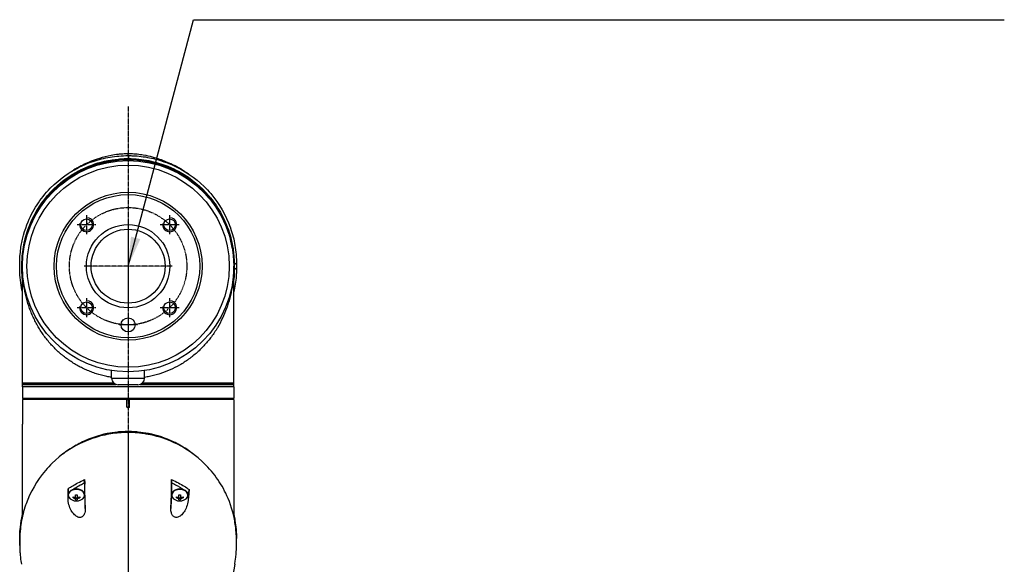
# Model space of a CAD drawing. Header units: millimetres. Extents: x 0 to 4378, y 0 to 2376.
# Tile 81 of 236: x 724 to 1143, y 1630 to 1862. Entities that reach past the tile are written whole.
import ezdxf

# ---------------------------------------------------------------- set-up
doc = ezdxf.new("R2010")
doc.units = ezdxf.units.MM
doc.header["$LTSCALE"] = 0.2
doc.linetypes.add('CENTER2', pattern=[1.125, 0.75, -0.125, 0.125, -0.125])
doc.layers.add('02_Center Line', color=1, linetype='CENTER2')
doc.layers.add('05_Section Line', color=3, linetype='Continuous')
doc.styles.add('Rainbow-5.0 Style', font='malgunsl.ttf')
doc.dimstyles.new('Rainbow-5.0 Style', dxfattribs={"dimtxt": 4, "dimasz": 2.5, "dimexe": 1, "dimexo": 1, "dimgap": 1, "dimtad": 1, "dimdsep": 46, "dimtxsty": 'Rainbow-5.0 Style', "dimcen": 0, "dimclrd": 251, "dimclre": 251, "dimclrt": 7, "dimazin": 3, "dimtp": 0.1, "dimtm": 0.1, "dimtfac": 0.61, "dimtmove": 0, "dimatfit": 3, "dimfxl": 1, "dimlwd": -1, "dimlwe": -1, "dimarcsym": 1})

# ---------------------------------------------------------------- blocks, each defined once
blk = doc.blocks.new('A$Cd43f6b5f')
for p, q in [((-4.99, 1141.99), (-4.99, 1141.99)), ((0.2, 1144.1), (0.2, 1142.84)), ((46.12, 1098.35), (45.2, 1097.62)), ((-45.1, 1097.61), (-45.1, 1097.26)), ((-45, 1047.15), (-45, 1097)), ((45, 1047.15), (45, 1097)), ((46.12, 1096.18), (45.2, 1095.5)), ((-44.7, 1091.3), (-44.7, 1091.3)), ((-42.04, 1080.95), (-42.04, 1080.95)), ((-40.32, 1075.14), (-40.32, 1075.14)), ((40.29, 1075.08), (40.29, 1075.08)), ((-34.98, 1066.3), (-34.98, 1066.3)), ((-7, 1049.3), (-7, 1052.55)), ((7, 1049.3), (7, 1052.55)), ((-14.99, 1051.69), (-14.99, 1051.69)), ((-11.49, 1050.59), (-11.49, 1050.59)), ((-10.56, 1050.35), (-10.56, 1050.35)), ((-7, 1049.3), (7, 1049.3)), ((10.19, 1050.26), (10.19, 1050.26)), ((10.56, 1050.35), (10.56, 1050.35)), ((14.99, 1051.69), (14.99, 1051.69)), ((-45, 1046.65), (-45, 1047.15)), ((-45, 1046.65), (-5.1, 1046.65)), ((-5.1, 1046.65), (-45, 1046.65)), ((-45, 1045.65), (-45, 1046.65)), ((45, 1045.65), (-45, 1045.65)), ((-45, 1045.65), (-45, 1040.65)), ((45, 1045.65), (-45, 1045.65)), ((4.2, 1046.5), (-4.2, 1046.5)), ((5.1, 1046.65), (45, 1046.65)), ((45, 1046.65), (5.1, 1046.65)), ((45, 1046.65), (45, 1047.15)), ((45, 1045.65), (45, 1046.65)), ((45, 1045.65), (45, 1040.65)), ((45, 1040.65), (-45, 1040.65)), ((-0.5, 1040.15), (-45, 1040.15)), ((-45, 1040.15), (-45, 1029.7)), ((-42.39, 1040.15), (-42.4, 1040.65)), ((-0.5, 1040.15), (0.5, 1040.15)), ((-0.5, 1037.15), (-0.5, 1040.15)), ((45, 1040.15), (0.5, 1040.15)), ((0.5, 1040.15), (0.5, 1037.15)), ((42.39, 1040.15), (42.4, 1040.65)), ((45, 1040.15), (45, 1029.7)), ((-45, 990.35), (-45, 1029.7)), ((45, 1029.7), (45, 990.4)), ((-0.2, 1026.17), (-0.2, 1026.54)), ((-23.5, 1003.5), (-23.5, 1003.5)), ((-19.7, 1005.56), (-19.7, 1005.56)), ((-18.5, 1004.75), (-18.5, 999.69)), ((-18.47, 1004.12), (-18.5, 1004.75)), ((18.5, 1004.75), (18.47, 1004.12)), ((18.5, 999.69), (18.5, 1004.75)), ((18.95, 1004.53), (18.95, 1004.53)), ((20.5, 1003.73), (20.5, 1003.73)), ((23.5, 1001.94), (23.5, 1001.94)), ((-25.58, 998.13), (-25.5, 999.69)), ((-25.5, 1000.55), (-25.54, 999.81)), ((-25.5, 1000.55), (-25.5, 999.69)), ((-25.45, 999.69), (-25.45, 999.48)), ((-23.45, 998.27), (-23.45, 998.78)), ((-22.36, 998.62), (-22.36, 999.55)), ((-22.36, 998.62), (-22.36, 998.11)), ((-22.36, 997.5), (-22.36, 998.11)), ((-21.64, 998.03), (-22.36, 998.03)), ((-21.64, 999.55), (-21.64, 998.62)), ((-21.64, 998.62), (-21.64, 998.11)), ((-21.64, 998.11), (-21.64, 997.5)), ((-20.55, 998.78), (-20.55, 998.27)), ((-18.55, 999.69), (-18.55, 999.48)), ((-18.5, 999.69), (-18.21, 993.84)), ((18.21, 993.84), (18.5, 999.69)), ((18.55, 999.69), (18.55, 999.48)), ((20.55, 998.27), (20.55, 998.78)), ((21.64, 998.62), (21.64, 999.55)), ((21.64, 998.62), (21.64, 998.11)), ((21.64, 997.5), (21.64, 998.11)), ((22.36, 998.03), (21.64, 998.03)), ((22.36, 999.55), (22.36, 998.62)), ((22.36, 998.62), (22.36, 998.11)), ((22.36, 998.11), (22.36, 997.5)), ((23.45, 998.78), (23.45, 998.27)), ((25.75, 1000.37), (25.44, 999.22)), ((25.44, 999.22), (25.54, 997.15)), ((25.45, 999.69), (25.45, 999.48)), ((25.79, 999.61), (25.75, 1000.37)), ((46.12, 981.2), (46.11, 981.19))]:
    blk.add_line(p, q)
for centre, radius in [((0, 1097), 45), ((0, 1097), 43.06), ((0, 1097), 31.5), ((0, 1097), 30.5), ((-17.68, 1114.68), 2.46), ((17.68, 1114.68), 2.46), ((0, 1097), 17.75), ((0, 1097), 15.75), ((-17.68, 1079.32), 2.46), ((17.68, 1079.32), 2.46), ((0, 1072), 3)]:
    blk.add_circle(centre, radius)
for centre, radius, start, end in [((0, 1097.35), 45.2, 180, 185.3919), ((0, 1097.35), 45.2, 354.6081, 0), ((0, 1097.35), 45.2, 349.0944782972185, 349.0945488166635), ((0, 1097.35), 45.2, 214.5821, 214.5893), ((0, 1097.35), 45.2, 325.4107, 325.411), ((-4.2, 1049.3), 2.8, 180, 270), ((4.2, 1049.3), 2.8, 270, 0), ((-22, 1001.54), 4.52, 246.0014, 293.9986), ((22, 1001.54), 4.52, 246.0014, 293.9986)]:
    blk.add_arc(centre, radius, start, end)
for centre, major_axis, ratio, start_param, end_param in [((-0.03, 1114.75), (0.02, 30.25), 0.000905, 6.050899, 6.283186), ((-7.49, 1115.98), (-31.33, -12.61), 0.746337, 4.573579, 4.818626), ((-7.49, 1115.62), (-31.33, -12.61), 0.746337, 4.573579, 4.818626), ((-22.8, 1122.26), (5.25, 18.51), 0.18131, 0.174505, 0.234305), ((0.59, 1118.06), (-34.82, 0), 0.707107, 5.059866, 5.096907), ((3.37, 1124.65), (28.2, -3.62), 0.623989, 1.375304, 1.773858), ((-924.61, -1383.15), (926.26, 2528.37), 0.013036, 0.03385, 0.034977), ((3.37, 1124.3), (28.2, -3.62), 0.623989, 1.593531, 1.593532), ((3.37, 1124.3), (28.2, -3.62), 0.623989, 1.375304, 1.452361), ((-0.79, 1118.06), (-34.82, 0), 0.707107, 4.327871, 4.364912), ((7.29, 1115.98), (-31.33, 12.61), 0.746337, 4.606152, 4.851199), ((7.29, 1115.62), (-31.33, 12.61), 0.746337, 4.606152, 4.851199), ((22.72, 1122.47), (-5.16, 18.29), 0.181312, 6.049043, 6.109177), ((2.65, 1092.36), (-23.66, 45.1), 0.938319, 6.263302, 6.432054), ((-2.85, 1092.36), (-23.66, -45.1), 0.938319, 2.992724, 3.161476), ((18.79, 1076.04), (-48.52, 55.44), 0.781357, 6.222795, 6.406794), ((18.79, 1075.68), (-48.52, 55.44), 0.781357, 6.222795, 6.406794), ((-18.99, 1076.04), (-48.52, -55.44), 0.781357, 3.017984, 3.201983), ((-18.99, 1075.68), (-48.52, -55.44), 0.781357, 3.017984, 3.201983), ((924.61, 932.01), (37.38, 2692.44), 0.34396, 1.540595, 1.541721), ((0.03, 1285.85), (0.01, 366.09), 0.000098, 2.371165, 2.792057), ((-22, 999.48), (3.45, 0), 0.707107, 5.274295, 10.433668), ((-22, 999.69), (3.45, 0), 0.707107, 0, 3.141593), ((-22, 1004.5), (-1.5, 0), 0.707107, 3.690933, 3.691701), ((-22.72, 1158.23), (-6.13, 233.77), 0.001187, 3.932402, 3.992536), ((22.8, 1160.08), (-6.22, -235.71), 0.001176, 5.435469, 5.495269), ((22, 999.48), (3.45, 0), 0.707107, 5.274295, 10.433668), ((22, 999.69), (3.45, 0), 0.707107, 0, 3.141593), ((-22, 999.69), (-3.5, 0), 0.707107, 0, 0.20986), ((-22, 1001.8), (-4.5, 0), 0.707107, 1.243096, 1.490243), ((-22, 1001.29), (4.5, 0), 0.707107, 4.384689, 4.631835), ((-22, 1002.57), (-4.28, 0), 0.707107, 1.486011, 1.655582), ((-22, 1001.8), (-4.5, 0), 0.707107, 1.65135, 1.898497), ((-22, 1001.29), (4.5, 0), 0.707107, 4.792943, 5.040089), ((-22, 999.69), (3.5, 0), 0.707107, 6.073305, 6.283185), ((22, 999.69), (-3.5, 0), 0.707107, 6.282903, 6.493056), ((22, 1001.8), (-4.5, 0), 0.707107, 1.243096, 1.490243), ((22, 1001.29), (4.5, 0), 0.707107, 4.384689, 4.631835), ((22, 1002.57), (-4.28, 0), 0.707107, 1.486011, 1.655582), ((22, 1001.8), (-4.5, 0), 0.707107, 1.65135, 1.898497), ((22, 1001.29), (4.5, 0), 0.707107, 4.792943, 5.040089), ((22, 1004.5), (6, 0), 0.707107, 5.25186, 5.251863), ((22, 999.69), (3.5, 0), 0.707107, 6.073315, 6.093591), ((-22, 1000.52), (4.28, 0), 0.707107, 4.627603, 4.797175), ((22, 1000.52), (4.28, 0), 0.707107, 4.627603, 4.797175)]:
    blk.add_ellipse(centre, major_axis=major_axis, ratio=ratio, start_param=start_param, end_param=end_param)
for points, knots in [([(-18.51, 1140.51), (-16.73, 1141.37), (-14.65, 1142.26), (-10.61, 1143.53), (-9.02, 1143.95), (-6.28, 1144.48), (-5.25, 1144.64), (-3.52, 1144.83), (-2.88, 1144.89), (-1.51, 1144.97), (-0.75, 1145), (-0.01, 1145)], [0, 0, 0, 0, 1.326271, 1.326271, 2.053173, 2.053173, 2.445549, 2.445549, 2.656516, 2.656516, 2.881083, 2.881083, 2.881083, 2.881083]), ([(-0.01, 1145), (0.63, 1145), (1.26, 1144.98), (2.56, 1144.91), (3.22, 1144.86), (4.78, 1144.7), (5.65, 1144.57), (7.86, 1144.19), (9.13, 1143.9), (12.49, 1143), (14.35, 1142.32), (16.88, 1141.27), (17.72, 1140.89), (18.51, 1140.51)], [0, 0, 0, 0, 0.18993, 0.18993, 0.405266, 0.405266, 0.725874, 0.725874, 1.273251, 1.273251, 2.298373, 2.298373, 2.88392, 2.88392, 2.88392, 2.88392]), ([(-45, 1086.01), (-45.3, 1087.31), (-45.53, 1088.62), (-46.15, 1093.18), (-46.13, 1095.6), (-46.12, 1098.48), (-46.14, 1100.42), (-45.68, 1104.85), (-45.38, 1106.7), (-43.9, 1113.12), (-42.34, 1116.67), (-40.38, 1120.49), (-39.61, 1121.82), (-37.17, 1125.58), (-35.29, 1127.95), (-28.82, 1134.59), (-24, 1137.75), (-17.9, 1140.54), (-16.41, 1141.14), (-12.58, 1142.43), (-10.16, 1143.05), (-5.18, 1143.88), (-2.63, 1144.1), (-0.07, 1144.1)], [3.498131, 3.498131, 3.498131, 3.498131, 3.710855, 3.710855, 4.236876, 4.236876, 4.642605, 4.642605, 4.934699, 4.934699, 5.667174, 5.667174, 6.066186, 6.066186, 6.818123, 6.818123, 8.314738, 8.314738, 8.772171, 8.772171, 9.455351, 9.455351, 10.137965, 10.137965, 10.137965, 10.137965]), ([(-45.2, 1097.63), (-45.2, 1097.65), (-45.2, 1097.74), (-45.2, 1097.94), (-45.2, 1098.02), (-45.2, 1098.25), (-45.19, 1098.41), (-45.18, 1098.88), (-45.17, 1099.19), (-45.14, 1100.13), (-45.1, 1100.75), (-44.94, 1102.62), (-44.79, 1103.86), (-44.16, 1107.59), (-43.53, 1110.07), (-40.66, 1118.3), (-37.65, 1123.18), (-31, 1130.91), (-26.93, 1134.37), (-21.14, 1137.6), (-20.23, 1138.07), (-16.02, 1140.06), (-12.44, 1141.26), (-7.21, 1142.28), (-5.74, 1142.49), (-3.52, 1142.71), (-2.77, 1142.76), (-1.65, 1142.81), (-1.28, 1142.82), (-0.73, 1142.83), (-0.54, 1142.83), (-0.26, 1142.84), (-0.17, 1142.84), (-0.03, 1142.84), (0.01, 1142.84), (0.11, 1142.84), (0.16, 1142.84), (0.2, 1142.84)], [0.0003975, 0.0003975, 0.0003975, 0.0003975, 0.0037334, 0.0037334, 0.0059736, 0.0059736, 0.0104554, 0.0104554, 0.0194241, 0.0194241, 0.0373842, 0.0373842, 0.0734232, 0.0734232, 0.1463793, 0.1463793, 0.3201527, 0.3201527, 0.4871586, 0.4871586, 0.516686, 0.516686, 0.6197489, 0.6197489, 0.6590143, 0.6590143, 0.678683, 0.678683, 0.6884419, 0.6884419, 0.6932923, 0.6932923, 0.6957089, 0.6957089, 0.6969153, 0.6969153, 0.6983201, 0.6983201, 0.6983201, 0.6983201]), ([(-18.5, 1140.45), (-19.53, 1139.99), (-20.51, 1139.49), (-21.47, 1138.96), (-22.01, 1138.66), (-22.53, 1138.36), (-23.05, 1138.05)], [0, 0, 0, 0, 0.3710577, 0.3710577, 0.3710577, 0.5794213, 0.5794213, 0.5794213, 0.5794213]), ([(-20.82, 1139.31), (-20.67, 1139.4), (-20.51, 1139.48), (-20.18, 1139.66), (-20.01, 1139.75), (-19.69, 1139.92), (-19.55, 1139.99), (-19.25, 1140.15), (-19.1, 1140.22), (-18.72, 1140.41), (-18.55, 1140.49), (-18.27, 1140.63), (-18.19, 1140.66), (-18.21, 1140.65)], [-0.6388257, -0.6388257, -0.6388257, -0.6388257, -0.5760416, -0.5760416, -0.5047513, -0.5047513, -0.4400204, -0.4400204, -0.3580105, -0.3580105, -0.2057109, -0.2057109, -0.000001, -0.000001, -0.000001, -0.000001]), ([(-18.47, 1140.48), (-18.48, 1140.48), (-18.49, 1140.47), (-18.5, 1140.46), (-18.5, 1140.46), (-18.5, 1140.45)], [-0.1913085, -0.1913085, -0.1913085, -0.1913085, -0.0940503, -0.0940503, 0, 0, 0, 0]), ([(-11.27, 1140.85), (-11.47, 1140.8), (-11.67, 1140.75), (-12.07, 1140.64), (-12.27, 1140.58), (-12.47, 1140.53)], [0.0000186, 0.0000186, 0.0000186, 0.0000186, 0.064501, 0.064501, 0.1289834, 0.1289834, 0.1289834, 0.1289834]), ([(-0.1, 1142.61), (-3.68, 1142.61), (-7.26, 1142.18), (-10.65, 1141.36), (-10.85, 1141.31), (-11.06, 1141.26), (-11.27, 1141.21)], [-1, -1, -1, -1, -0.057671, -0.057671, -0.057671, 0, 0, 0, 0]), ([(-8.64, 1141.44), (-9.32, 1141.31), (-9.99, 1141.17), (-10.65, 1141.01), (-10.85, 1140.96), (-11.06, 1140.9), (-11.27, 1140.85)], [0.7584076, 0.7584076, 0.7584076, 0.7584076, 0.9423287, 0.9423287, 0.9423287, 1, 1, 1, 1]), ([(-9.79, 1140.92), (-9.8, 1140.96), (-9.78, 1141), (-9.72, 1141.03), (-9.65, 1141.07), (-9.54, 1141.11), (-9.39, 1141.14)], [-11.70018, -11.70018, -11.70018, -11.70018, -10.870941, -10.870941, -10.870941, -9.946271, -9.946271, -9.946271, -9.946271]), ([(-9.46, 1141.05), (-9.46, 1141.05), (-9.46, 1141.05), (-9.45, 1141.06), (-9.44, 1141.07), (-9.42, 1141.09), (-9.4, 1141.11), (-9.39, 1141.14)], [0.40582951, 0.40582951, 0.40582951, 0.40582951, 0.419188, 0.419188, 0.43443202, 0.43443202, 0.44951163, 0.44951163, 0.44951163, 0.44951163]), ([(-9.27, 1141.05), (-9.33, 1141.06), (-9.36, 1141.08), (-9.41, 1141.14), (-9.37, 1141.19), (-9.27, 1141.23)], [-12.546701, -12.546701, -12.546701, -12.546701, -11.915365, -11.915365, -10.788896, -10.788896, -10.788896, -10.788896]), ([(-9.27, 1141.23), (-9.06, 1141.31), (-8.84, 1141.38), (-8.37, 1141.52), (-8.11, 1141.6), (-7.56, 1141.74), (-7.28, 1141.81), (-6.99, 1141.87)], [0, 0, 0, 0, 0.0698358, 0.0698358, 0.154526, 0.154526, 0.2420941, 0.2420941, 0.2420941, 0.2420941]), ([(-6.99, 1141.87), (-6.5, 1141.99), (-5.99, 1142.05), (-5.32, 1142.14), (-5.16, 1142.16), (-5, 1142.18)], [0, 0, 0, 0, 0.1534622, 0.1534622, 0.2022255, 0.2022255, 0.2022255, 0.2022255]), ([(-6.99, 1141.45), (-6.99, 1141.69), (-6.99, 1141.83), (-6.99, 1141.87), (-6.99, 1141.87), (-6.99, 1141.87), (-6.99, 1141.87), (-6.99, 1141.87), (-6.99, 1141.87), (-6.99, 1141.87)], [2.700728, 2.700728, 2.700728, 2.700728, 5.082989, 5.082989, 5.082989, 5.1247, 5.1247, 5.1247, 5.450317, 5.450317, 5.450317, 5.450317]), ([(-4.99, 1141.72), (-4.99, 1141.81), (-4.99, 1141.89), (-4.99, 1141.96), (-4.99, 1142.08), (-4.99, 1142.16), (-4.99, 1142.17), (-4.99, 1142.18), (-4.99, 1142.18), (-5, 1142.18)], [2.619683, 2.619683, 2.619683, 2.619683, 3.510907, 3.510907, 3.510907, 5.294969, 5.294969, 5.294969, 5.551487, 5.551487, 5.551487, 5.551487]), ([(0.2, 1144.1), (0.16, 1144.1), (0.12, 1144.1), (0.02, 1144.1), (-0.03, 1144.1), (-0.07, 1144.1)], [-0.02987732, -0.02987732, -0.02987732, -0.02987732, -0.01373724, -0.01373724, 0, 0, 0, 0]), ([(0.2, 1144.1), (0.23, 1144.1), (0.27, 1144.1), (0.35, 1144.1), (0.39, 1144.1), (0.5, 1144.1), (0.58, 1144.1), (0.8, 1144.09), (0.95, 1144.09), (1.4, 1144.08), (1.7, 1144.07), (2.61, 1144.03), (3.21, 1143.99), (5, 1143.85), (6.19, 1143.7), (9.71, 1143.14), (12, 1142.58), (15.65, 1141.41), (17.07, 1140.88), (23.91, 1137.91), (28.56, 1134.65), (33.34, 1129.99), (34.29, 1128.97), (38.93, 1123.52), (41.66, 1118.65), (43.51, 1113.49), (43.56, 1113.34), (44.46, 1110.75), (45.08, 1108.3), (45.69, 1104.59), (45.85, 1103.35), (46.1, 1100.36), (46.11, 1099.03), (46.12, 1098.35)], [0.000001, 0.000001, 0.000001, 0.000001, 0.009162, 0.009162, 0.016971, 0.016971, 0.03259, 0.03259, 0.063827, 0.063827, 0.126304, 0.126304, 0.251265, 0.251265, 0.50133, 0.50133, 1.002, 1.002, 1.335959, 1.335959, 2.67129, 2.67129, 3.030313, 3.030313, 4.543873, 4.543873, 4.592411, 4.592411, 5.347172, 5.347172, 5.723633, 5.723633, 6.247668, 6.247668, 6.247668, 6.247668]), ([(0.2, 1142.84), (0.23, 1142.84), (0.28, 1142.84), (0.38, 1142.83), (0.42, 1142.83), (0.56, 1142.83), (0.65, 1142.83), (0.92, 1142.83), (1.1, 1142.82), (1.65, 1142.81), (2.01, 1142.79), (3.11, 1142.73), (3.85, 1142.68), (6.03, 1142.46), (7.46, 1142.24), (12.63, 1141.2), (16.18, 1139.99), (20.34, 1138.01), (21.25, 1137.54), (27.03, 1134.3), (31.11, 1130.8), (34.62, 1126.7), (34.87, 1126.4), (36.92, 1123.86), (38.48, 1121.51), (41.64, 1115.65), (43, 1112.05), (44.33, 1106.64), (44.66, 1104.84), (45.22, 1100.2), (45.2, 1098.04), (45.2, 1097.62)], [0.000047, 0.000047, 0.000047, 0.000047, 0.011008, 0.011008, 0.020393, 0.020393, 0.039197, 0.039197, 0.07693, 0.07693, 0.152825, 0.152825, 0.305669, 0.305669, 0.610232, 0.610232, 1.419716, 1.419716, 1.651889, 1.651889, 2.978842, 2.978842, 3.080675, 3.080675, 3.850394, 3.850394, 4.95171, 4.95171, 5.489352, 5.489352, 6.333255, 6.333255, 6.333255, 6.333255]), ([(4.99, 1141.72), (4.99, 1141.81), (4.99, 1141.89), (4.99, 1141.96), (4.99, 1142.08), (4.99, 1142.16), (4.99, 1142.17), (4.99, 1142.18), (4.99, 1142.18), (4.99, 1142.18)], [2.618679, 2.618679, 2.618679, 2.618679, 3.510907, 3.510907, 3.510907, 5.294969, 5.294969, 5.294969, 5.547731, 5.547731, 5.547731, 5.547731]), ([(6.99, 1141.87), (6.99, 1141.87), (6.99, 1141.87), (6.99, 1141.87), (6.99, 1141.87), (6.99, 1141.87), (6.99, 1141.87), (6.99, 1141.83), (6.99, 1141.69), (6.99, 1141.45)], [-5.443397, -5.443397, -5.443397, -5.443397, -5.1247, -5.1247, -5.1247, -5.082989, -5.082989, -5.082989, -2.699529, -2.699529, -2.699529, -2.699529]), ([(6.99, 1141.87), (7.38, 1141.79), (7.76, 1141.69), (8.33, 1141.53), (8.52, 1141.48), (8.89, 1141.36), (9.08, 1141.3), (9.27, 1141.22)], [0, 0, 0, 0, 0.1204845, 0.1204845, 0.1815166, 0.1815166, 0.2425487, 0.2425487, 0.2425487, 0.2425487]), ([(9.3, 1141.21), (9.37, 1141.18), (9.4, 1141.14), (9.36, 1141.08), (9.32, 1141.06), (9.27, 1141.05)], [10.889931, 10.889931, 10.889931, 10.889931, 11.886462, 11.886462, 12.517617, 12.517617, 12.517617, 12.517617]), ([(9.39, 1141.14), (9.53, 1141.11), (9.64, 1141.07), (9.71, 1141.03), (9.77, 1141), (9.8, 1140.96), (9.78, 1140.92)], [9.931048, 9.931048, 9.931048, 9.931048, 10.842339, 10.842339, 10.842339, 11.663125, 11.663125, 11.663125, 11.663125]), ([(9.39, 1141.13), (9.4, 1141.11), (9.41, 1141.09), (9.43, 1141.07), (9.44, 1141.06), (9.45, 1141.05), (9.45, 1141.05), (9.45, 1141.05)], [0.00181819, 0.00181819, 0.00181819, 0.00181819, 0.0159612, 0.0159612, 0.02749004, 0.02749004, 0.04474478, 0.04474478, 0.04474478, 0.04474478]), ([(9.73, 1141.02), (9.79, 1140.99), (9.86, 1140.95), (9.95, 1140.9), (9.97, 1140.89), (10, 1140.88)], [0.00463813, 0.00463813, 0.00463813, 0.00463813, 0.02846184, 0.02846184, 0.03712851, 0.03712851, 0.03712851, 0.03712851]), ([(12.27, 1140.53), (12.07, 1140.58), (11.87, 1140.64), (11.47, 1140.75), (11.27, 1140.8), (11.07, 1140.85)], [-0.1289834, -0.1289834, -0.1289834, -0.1289834, -0.064501, -0.064501, -0.0000186, -0.0000186, -0.0000186, -0.0000186]), ([(18.21, 1140.65), (18.2, 1140.66), (18.23, 1140.65), (18.36, 1140.58), (18.48, 1140.53), (18.78, 1140.38), (18.95, 1140.29), (19.29, 1140.13), (19.43, 1140.06), (19.71, 1139.91), (19.84, 1139.84), (20.16, 1139.67), (20.34, 1139.57), (20.62, 1139.42), (20.71, 1139.37), (20.81, 1139.31)], [-1.6360515, -1.6360515, -1.6360515, -1.6360515, -1.4876088, -1.4876088, -1.3426272, -1.3426272, -1.2297509, -1.2297509, -1.1620707, -1.1620707, -1.1032376, -1.1032376, -1.0317036, -1.0317036, -0.9925088, -0.9925088, -0.9925088, -0.9925088]), ([(18.5, 1140.45), (18.5, 1140.46), (18.5, 1140.46), (18.48, 1140.47), (18.48, 1140.48), (18.47, 1140.48)], [-0.1934752, -0.1934752, -0.1934752, -0.1934752, -0.0983779, -0.0983779, 0, 0, 0, 0]), ([(23.04, 1138.05), (22.52, 1138.36), (22, 1138.67), (21.47, 1138.96), (20.51, 1139.49), (19.52, 1139.99), (18.5, 1140.45)], [0.3729651, 0.3729651, 0.3729651, 0.3729651, 0.5977799, 0.5977799, 0.5977799, 0.9999999, 0.9999999, 0.9999999, 0.9999999]), ([(-20.17, 1137.54), (-21.39, 1136.93), (-22.56, 1136.27), (-24.27, 1135.23), (-24.83, 1134.86), (-25.94, 1134.1), (-26.49, 1133.71), (-27.03, 1133.31)], [0.0000225, 0.0000225, 0.0000225, 0.0000225, 0.4482916, 0.4482916, 0.6778155, 0.6778155, 0.9110172, 0.9110172, 0.9110172, 0.9110172]), ([(26.83, 1133.31), (26.29, 1133.71), (25.74, 1134.1), (24.63, 1134.86), (24.07, 1135.23), (22.36, 1136.27), (21.19, 1136.93), (19.97, 1137.54)], [-0.9110172, -0.9110172, -0.9110172, -0.9110172, -0.6778155, -0.6778155, -0.4482916, -0.4482916, -0.0000225, -0.0000225, -0.0000225, -0.0000225]), ([(-34.7, 1126.38), (-38.25, 1122.12), (-40.81, 1117.46), (-42.51, 1112.66), (-44.25, 1107.74), (-45.1, 1102.68), (-45.1, 1097.61)], [-1, -1, -1, -1, -0.505848, -0.505848, -0.505848, 0, 0, 0, 0]), ([(-45, 1094.26), (-45.07, 1095.26), (-45.1, 1096.26), (-45.1, 1098.83), (-45.02, 1100.4), (-44.41, 1106.21), (-43.35, 1110.43), (-40.87, 1116.43), (-39.91, 1118.34), (-37.62, 1122.21), (-36.26, 1124.16), (-34.7, 1126.03)], [-4.651534, -4.651534, -4.651534, -4.651534, -4.230536, -4.230536, -3.568229, -3.568229, -1.775857, -1.775857, -0.920443, -0.920443, -0.000082, -0.000082, -0.000082, -0.000082]), ([(44.38, 1104.43), (43.96, 1107.2), (43.27, 1109.95), (42.31, 1112.66), (40.61, 1117.46), (38.05, 1122.12), (34.5, 1126.38)], [0.227263, 0.227263, 0.227263, 0.227263, 0.5058482, 0.5058482, 0.5058482, 1, 1, 1, 1]), ([(34.5, 1126.03), (36.06, 1124.16), (37.42, 1122.21), (39.71, 1118.34), (40.67, 1116.43), (41.63, 1114.1), (41.79, 1113.71), (41.94, 1113.32)], [0.000082, 0.000082, 0.000082, 0.000082, 0.920443, 0.920443, 1.775857, 1.775857, 1.947619, 1.947619, 1.947619, 1.947619]), ([(46.12, 1098.35), (46.12, 1098.29), (46.12, 1098.2), (46.12, 1097.99), (46.12, 1097.9), (46.12, 1097.62), (46.12, 1097.44), (46.12, 1097.08), (46.12, 1096.88), (46.12, 1096.63), (46.12, 1096.54), (46.12, 1096.32), (46.12, 1096.21), (46.12, 1096.18)], [0.0012617, 0.0012617, 0.0012617, 0.0012617, 0.0227877, 0.0227877, 0.0388309, 0.0388309, 0.0709865, 0.0709865, 0.1023123, 0.1023123, 0.1191004, 0.1191004, 0.1425667, 0.1425667, 0.1425667, 0.1425667]), ([(-45.2, 1095.51), (-45.2, 1095.69), (-45.2, 1095.88), (-45.2, 1096.17), (-45.2, 1096.27), (-45.2, 1096.44), (-45.2, 1096.5), (-45.2, 1096.63), (-45.2, 1096.69), (-45.2, 1096.83), (-45.2, 1096.91), (-45.2, 1097.08), (-45.2, 1097.17), (-45.2, 1097.38), (-45.2, 1097.51), (-45.2, 1097.63)], [0.0002958, 0.0002958, 0.0002958, 0.0002958, 0.0803707, 0.0803707, 0.1241416, 0.1241416, 0.1519625, 0.1519625, 0.1775479, 0.1775479, 0.210957, 0.210957, 0.2493552, 0.2493552, 0.3001905, 0.3001905, 0.3001905, 0.3001905]), ([(-45, 1091.34), (-45.09, 1092.27), (-45.15, 1093.2), (-45.19, 1094.58), (-45.2, 1095.04), (-45.2, 1095.51)], [-0.5957508, -0.5957508, -0.5957508, -0.5957508, -0.1997481, -0.1997481, -0.0002869, -0.0002869, -0.0002869, -0.0002869]), ([(-7, 1049.63), (-7.7, 1049.74), (-9.89, 1050.15), (-12.41, 1050.81), (-14.59, 1051.54), (-15.68, 1051.94), (-16.75, 1052.36), (-18.16, 1052.96), (-19.89, 1053.78), (-21.9, 1054.86), (-23.84, 1056.04), (-25.73, 1057.32), (-27.25, 1058.47), (-28.43, 1059.44), (-29.6, 1060.45), (-31, 1061.77), (-33.11, 1063.96), (-35.53, 1066.89), (-37.43, 1069.75), (-38.58, 1071.73), (-39.32, 1073.08), (-40.18, 1074.8), (-41.11, 1076.89), (-42.2, 1079.72), (-43.1, 1082.62), (-43.81, 1085.59), (-44.25, 1087.85), (-44.58, 1090.12), (-44.82, 1092.41), (-44.94, 1094.32), (-44.99, 1095.66), (-45, 1096.43), (-45, 1096.81), (-45, 1097)], [0.08030603, 0.08030603, 0.08030603, 0.08030603, 0.08244518, 0.08702857, 0.08817442, 0.08932027, 0.09046611, 0.09161196, 0.09390366, 0.09619535, 0.09848705, 0.10077874, 0.10307044, 0.10421629, 0.10536213, 0.10765383, 0.10994553, 0.11452892, 0.11911231, 0.12025815, 0.121404, 0.1236957, 0.12598739, 0.12827909, 0.13286248, 0.13515417, 0.13744587, 0.13973756, 0.14202926, 0.14432096, 0.1454668, 0.14603973, 0.14661265, 0.14661265, 0.14661265, 0.14661265]), ([(45, 1097), (45, 1096.81), (45, 1096.43), (44.99, 1095.66), (44.94, 1094.32), (44.83, 1092.42), (44.59, 1090.15), (44.25, 1087.9), (43.82, 1085.65), (43.29, 1083.41), (42.66, 1081.2), (41.7, 1078.31), (40.25, 1074.81), (38.64, 1071.78), (37.44, 1069.82), (36.6, 1068.52), (35.5, 1066.96), (34.09, 1065.15), (32.6, 1063.43), (31.02, 1061.79), (29.36, 1060.23), (27.9, 1059), (26.69, 1058.05), (25.45, 1057.13), (23.87, 1056.05), (21.27, 1054.47), (17.88, 1052.76), (14.68, 1051.54), (12.47, 1050.86), (10.99, 1050.45), (9.17, 1050.01), (7.71, 1049.74), (7, 1049.63)], [-0.00005585, -0.00005585, -0.00005585, -0.00005585, 0.00051707, 0.00109, 0.00223584, 0.00452754, 0.00681923, 0.00911093, 0.01140263, 0.01369432, 0.01598602, 0.01827771, 0.0228611, 0.02744449, 0.02859034, 0.02973619, 0.03202788, 0.03431958, 0.03661127, 0.03890297, 0.04119466, 0.04348636, 0.04463221, 0.04577806, 0.04806975, 0.05036145, 0.05494484, 0.05952823, 0.06067408, 0.06181992, 0.06411162, 0.06626304, 0.06626304, 0.06626304, 0.06626304]), ([(46.12, 1096.18), (46.12, 1095.91), (46.12, 1095.67), (46.11, 1095.04), (46.1, 1094.75), (46.07, 1093.9), (46.04, 1093.33), (45.92, 1091.61), (45.79, 1090.47), (45.45, 1088.24), (45.25, 1087.14), (45, 1086.04)], [0, 0, 0, 0, 0.115596, 0.115596, 0.212113, 0.212113, 0.405093, 0.405093, 0.790972, 0.790972, 1.16549, 1.16549, 1.16549, 1.16549]), ([(45.2, 1095.5), (45.2, 1094.76), (45.18, 1094.01), (45.11, 1092.62), (45.06, 1091.98), (45, 1091.34)], [-7.6204633, -7.6204633, -7.6204633, -7.6204633, -7.3368047, -7.3368047, -7.0947332, -7.0947332, -7.0947332, -7.0947332]), ([(45.2, 1097.62), (45.2, 1097.57), (45.2, 1097.25), (45.2, 1096.89), (45.2, 1096.71), (45.2, 1096.35), (45.2, 1096.18), (45.2, 1095.84), (45.2, 1095.56), (45.2, 1095.5)], [0.00043088, 0.00043088, 0.00043088, 0.00043088, 0.0154414, 0.0154414, 0.03075173, 0.03075173, 0.04552895, 0.04552895, 0.05960793, 0.05960793, 0.05960793, 0.05960793]), ([(-5.99, 1047.15), (-6.9, 1047.15), (-7.81, 1047.15), (-10.14, 1047.15), (-11.56, 1047.15), (-14.35, 1047.15), (-15.73, 1047.15), (-18.43, 1047.15), (-19.76, 1047.15), (-22.34, 1047.15), (-23.59, 1047.15), (-26.03, 1047.15), (-27.21, 1047.15), (-29.48, 1047.15), (-30.57, 1047.15), (-32.65, 1047.15), (-33.64, 1047.15), (-35.4, 1047.15), (-36.19, 1047.15), (-38.24, 1047.15), (-39.39, 1047.15), (-40.77, 1047.15), (-41.13, 1047.15), (-42.04, 1047.15), (-42.55, 1047.15), (-43.65, 1047.15), (-44.15, 1047.15), (-44.83, 1047.15), (-45, 1047.15), (-45, 1047.15), (-45, 1047.15), (-45, 1047.15)], [7.666383, 7.666383, 7.666383, 7.666383, 7.941245, 7.941245, 8.379363, 8.379363, 8.81754, 8.81754, 9.255686, 9.255686, 9.693876, 9.693876, 10.132032, 10.132032, 10.570233, 10.570233, 11.008387, 11.008387, 11.398553, 11.398553, 12.081509, 12.081509, 12.337551, 12.337551, 12.785597, 12.785597, 13.457918, 13.457918, 14.130202, 14.130202, 14.135687, 14.135687, 14.135687, 14.135687]), ([(45, 1047.15), (45, 1047.15), (45, 1047.15), (45, 1047.15), (44.83, 1047.15), (44.16, 1047.15), (43.65, 1047.15), (42.55, 1047.15), (42.04, 1047.15), (41.13, 1047.15), (40.77, 1047.15), (39.39, 1047.15), (38.24, 1047.15), (36.19, 1047.15), (35.41, 1047.15), (33.64, 1047.15), (32.65, 1047.15), (30.57, 1047.15), (29.48, 1047.15), (27.21, 1047.15), (26.03, 1047.15), (23.6, 1047.15), (22.34, 1047.15), (19.76, 1047.15), (18.43, 1047.15), (15.73, 1047.15), (14.36, 1047.15), (11.56, 1047.15), (10.14, 1047.15), (7.81, 1047.15), (6.9, 1047.15), (5.99, 1047.15)], [-0.005485, -0.005485, -0.005485, -0.005485, 0, 0, 0.672232, 0.672232, 1.344501, 1.344501, 1.792512, 1.792512, 2.048534, 2.048534, 2.731437, 2.731437, 3.121573, 3.121573, 3.559727, 3.559727, 3.997928, 3.997928, 4.436084, 4.436084, 4.874274, 4.874274, 5.31242, 5.31242, 5.750596, 5.750596, 6.188714, 6.188714, 6.463819, 6.463819, 6.463819, 6.463819]), ([(0.5, 1037.15), (0.5, 1037.09), (0.49, 1037.02), (0.44, 1036.9), (0.4, 1036.84), (0.31, 1036.75), (0.25, 1036.71), (0.13, 1036.66), (0.06, 1036.65), (0, 1036.65), (-0.01, 1036.65), (-0.02, 1036.65), (-0.04, 1036.65), (-0.06, 1036.65), (-0.1, 1036.66), (-0.13, 1036.67), (-0.21, 1036.69), (-0.25, 1036.71), (-0.34, 1036.78), (-0.39, 1036.83), (-0.46, 1036.94), (-0.48, 1037), (-0.5, 1037.08), (-0.5, 1037.1), (-0.5, 1037.12), (-0.5, 1037.13), (-0.5, 1037.15), (-0.5, 1037.15), (-0.5, 1037.15)], [0, 0, 0, 0, 0.0188345, 0.0188345, 0.037669, 0.037669, 0.0565035, 0.0565035, 0.075338, 0.075338, 0.075338, 0.0783529, 0.0783529, 0.0827718, 0.0827718, 0.0915429, 0.0915429, 0.1065629, 0.1065629, 0.1255913, 0.1255913, 0.1453761, 0.1453761, 0.15038, 0.15038, 0.1535133, 0.1535133, 0.1540347, 0.1540347, 0.1540347, 0.1540347]), ([(-0.2, 1026.17), (-0.23, 1026.17), (-0.27, 1026.17), (-0.35, 1026.17), (-0.39, 1026.17), (-0.5, 1026.17), (-0.58, 1026.17), (-0.8, 1026.16), (-0.95, 1026.16), (-1.4, 1026.15), (-1.7, 1026.14), (-2.61, 1026.1), (-3.21, 1026.06), (-5, 1025.91), (-6.19, 1025.77), (-9.71, 1025.2), (-12, 1024.65), (-15.65, 1023.49), (-17.07, 1022.96), (-23.91, 1020.03), (-28.56, 1016.75), (-33.34, 1012.08), (-34.29, 1011.06), (-38.93, 1005.6), (-41.66, 1000.71), (-43.51, 995.56), (-43.56, 995.41), (-44.46, 992.83), (-45.08, 990.33), (-45.69, 986.57), (-45.85, 985.32), (-46.1, 982.33), (-46.11, 981.03), (-46.12, 980.37)], [0.000001, 0.000001, 0.000001, 0.000001, 0.009162, 0.009162, 0.016971, 0.016971, 0.03259, 0.03259, 0.063827, 0.063827, 0.126304, 0.126304, 0.251265, 0.251265, 0.50133, 0.50133, 1.002, 1.002, 1.335959, 1.335959, 2.67129, 2.67129, 3.030313, 3.030313, 4.543873, 4.543873, 4.592411, 4.592411, 5.347172, 5.347172, 5.723633, 5.723633, 6.247668, 6.247668, 6.247668, 6.247668]), ([(-0.2, 1026.54), (-0.23, 1026.54), (-0.28, 1026.54), (-0.38, 1026.54), (-0.42, 1026.54), (-0.56, 1026.54), (-0.65, 1026.54), (-0.92, 1026.54), (-1.1, 1026.53), (-1.65, 1026.52), (-2.01, 1026.51), (-3.11, 1026.46), (-3.85, 1026.41), (-6.03, 1026.19), (-7.46, 1025.97), (-12.63, 1024.94), (-16.18, 1023.73), (-20.34, 1021.72), (-21.25, 1021.23), (-23.91, 1019.72), (-25.6, 1018.61), (-27.18, 1017.42)], [0.000047, 0.000047, 0.000047, 0.000047, 0.011008, 0.011008, 0.020393, 0.020393, 0.039197, 0.039197, 0.07693, 0.07693, 0.152825, 0.152825, 0.305669, 0.305669, 0.610232, 0.610232, 1.419716, 1.419716, 1.651889, 1.651889, 2.138113, 2.138113, 2.138113, 2.138113]), ([(27.67, 1017.05), (25.92, 1018.41), (24.04, 1019.66), (21.14, 1021.29), (20.23, 1021.77), (16.02, 1023.77), (12.44, 1024.96), (7.21, 1025.99), (5.74, 1026.2), (3.52, 1026.41), (2.77, 1026.47), (1.65, 1026.51), (1.28, 1026.53), (0.73, 1026.54), (0.54, 1026.54), (0.26, 1026.54), (0.17, 1026.54), (0.03, 1026.54), (-0.01, 1026.54), (-0.11, 1026.54), (-0.16, 1026.54), (-0.2, 1026.54)], [0.4182622, 0.4182622, 0.4182622, 0.4182622, 0.4871586, 0.4871586, 0.516686, 0.516686, 0.6197489, 0.6197489, 0.6590143, 0.6590143, 0.678683, 0.678683, 0.6884419, 0.6884419, 0.6932923, 0.6932923, 0.6957089, 0.6957089, 0.6969153, 0.6969153, 0.6983201, 0.6983201, 0.6983201, 0.6983201]), ([(-0.2, 1026.17), (-0.16, 1026.17), (-0.12, 1026.17), (-0.02, 1026.17), (0.03, 1026.17), (0.07, 1026.17)], [-0.02987732, -0.02987732, -0.02987732, -0.02987732, -0.01373724, -0.01373724, 0, 0, 0, 0]), ([(45.4, 970.04), (45.52, 970.7), (45.62, 971.36), (46.15, 975.26), (46.13, 977.75), (46.12, 980.58), (46.14, 982.43), (45.68, 986.87), (45.38, 988.75), (43.9, 995.25), (42.34, 998.76), (40.38, 1002.58), (39.61, 1003.91), (37.17, 1007.67), (35.29, 1010.04), (28.82, 1016.68), (24, 1019.85), (17.9, 1022.62), (16.41, 1023.21), (12.58, 1024.49), (10.16, 1025.1), (5.18, 1025.94), (2.63, 1026.17), (0.07, 1026.17)], [3.603706, 3.603706, 3.603706, 3.603706, 3.710855, 3.710855, 4.236876, 4.236876, 4.642605, 4.642605, 4.934699, 4.934699, 5.667174, 5.667174, 6.066186, 6.066186, 6.818123, 6.818123, 8.314738, 8.314738, 8.772171, 8.772171, 9.455351, 9.455351, 10.137965, 10.137965, 10.137965, 10.137965]), ([(-25.5, 1002.22), (-24.23, 1003.08), (-22.89, 1003.9), (-21.47, 1004.66), (-20.51, 1005.17), (-19.52, 1005.66), (-18.5, 1006.11)], [0, 0, 0, 0, 0.5977799, 0.5977799, 0.5977799, 0.9999999, 0.9999999, 0.9999999, 0.9999999]), ([(-18.5, 1004.75), (-18.5, 1004.84), (-18.5, 1004.94), (-18.5, 1005.15), (-18.5, 1005.26), (-18.5, 1005.49), (-18.5, 1005.62), (-18.5, 1005.87), (-18.5, 1005.99), (-18.5, 1006.11)], [0, 0, 0, 0, 0.0382217, 0.0382217, 0.0766364, 0.0766364, 0.116027, 0.116027, 0.1530194, 0.1530194, 0.1530194, 0.1530194]), ([(-18.5, 1006.11), (-18.5, 1005.8), (-18.5, 1005.44), (-18.48, 1004.79), (-18.48, 1004.45), (-18.47, 1004.12)], [-0.1934752, -0.1934752, -0.1934752, -0.1934752, -0.0983779, -0.0983779, 0, 0, 0, 0]), ([(18.47, 1004.12), (18.48, 1004.45), (18.49, 1004.79), (18.5, 1005.43), (18.5, 1005.8), (18.5, 1006.11)], [-0.1913085, -0.1913085, -0.1913085, -0.1913085, -0.0940503, -0.0940503, 0, 0, 0, 0]), ([(18.5, 1006.11), (19.53, 1005.66), (20.51, 1005.17), (21.47, 1004.66), (23.09, 1003.79), (24.61, 1002.85), (26.03, 1001.86)], [0, 0, 0, 0, 0.371058, 0.371058, 0.371058, 1, 1, 1, 1]), ([(18.5, 1006.11), (18.5, 1005.99), (18.5, 1005.87), (18.5, 1005.62), (18.5, 1005.49), (18.5, 1005.25), (18.5, 1005.14), (18.5, 1004.93), (18.5, 1004.84), (18.5, 1004.75)], [0, 0, 0, 0, 0.0370329, 0.0370329, 0.076468, 0.076468, 0.1152358, 0.1152358, 0.1527656, 0.1527656, 0.1527656, 0.1527656]), ([(-25.54, 999.81), (-25.53, 1000.25), (-25.52, 1000.72), (-25.5, 1001.5), (-25.5, 1001.88), (-25.5, 1002.22)], [-0.2324123, -0.2324123, -0.2324123, -0.2324123, -0.1008984, -0.1008984, -0.0000209, -0.0000209, -0.0000209, -0.0000209]), ([(-25.5, 1002.22), (-25.5, 1002.05), (-25.5, 1001.89), (-25.5, 1001.58), (-25.5, 1001.45), (-25.5, 1001.03), (-25.5, 1000.78), (-25.5, 1000.55)], [0, 0, 0, 0, 0.0503484, 0.0503484, 0.0941618, 0.0941618, 0.1878468, 0.1878468, 0.1878468, 0.1878468]), ([(-23.69, 1001.82), (-23.19, 1002.15), (-22.68, 1002.47), (-22.16, 1002.78), (-21.89, 1002.94), (-21.31, 1003.3), (-20.37, 1003.8), (-19.76, 1004.13), (-19.13, 1004.45), (-18.5, 1004.75)], [0.277788, 0.277788, 0.277788, 0.277788, 0.5, 0.5, 0.5, 0.75, 0.75, 0.75, 1, 1, 1, 1]), ([(18.5, 1004.75), (18.94, 1004.54), (19.81, 1004.1), (21.08, 1003.42), (22.31, 1002.7), (23.17, 1002.16), (23.62, 1001.86), (23.69, 1001.82)], [0, 0, 0, 0, 0.1599465, 0.3192865, 0.4782574, 0.6370733, 0.6649082, 0.6649082, 0.6649082, 0.6649082]), ([(25.75, 1000.37), (25.77, 1000.47), (25.8, 1000.57), (25.85, 1000.8), (25.88, 1000.92), (25.92, 1001.16), (25.94, 1001.28), (25.99, 1001.54), (26.01, 1001.69), (26.03, 1001.84)], [0, 0, 0, 0, 0.0418122, 0.0418122, 0.0838512, 0.0838512, 0.1206552, 0.1206552, 0.1655812, 0.1655812, 0.1655812, 0.1655812]), ([(26.03, 1001.84), (25.99, 1001.49), (25.94, 1001.08), (25.86, 1000.37), (25.82, 999.98), (25.79, 999.61)], [-0.2166132, -0.2166132, -0.2166132, -0.2166132, -0.1116759, -0.1116759, 0, 0, 0, 0]), ([(-18.21, 993.84), (-18.2, 993.41), (-18.23, 992.98), (-18.36, 992.15), (-18.48, 991.75), (-18.78, 991.09), (-18.95, 990.83), (-19.29, 990.47), (-19.43, 990.36), (-19.71, 990.18), (-19.84, 990.12), (-20.16, 990.01), (-20.34, 989.99), (-20.83, 989.97), (-21.14, 990.04), (-21.88, 990.34), (-22.34, 990.65), (-23.31, 991.58), (-23.8, 992.24), (-24.62, 993.72), (-24.95, 994.53), (-25.46, 996.31), (-25.6, 997.26), (-25.58, 998.13)], [-1.636051, -1.636051, -1.636051, -1.636051, -1.487609, -1.487609, -1.342627, -1.342627, -1.229751, -1.229751, -1.162071, -1.162071, -1.103238, -1.103238, -1.031704, -1.031704, -0.907622, -0.907622, -0.714138, -0.714138, -0.48257, -0.48257, -0.258591, -0.258591, -0.000001, -0.000001, -0.000001, -0.000001]), ([(-25.54, 999.81), (-25.54, 999.53), (-25.55, 999.25), (-25.56, 998.69), (-25.57, 998.41), (-25.58, 998.13)], [-0.1686475, -0.1686475, -0.1686475, -0.1686475, -0.0843243, -0.0843243, -0.000001, -0.000001, -0.000001, -0.000001]), ([(25.79, 999.61), (25.74, 999.2), (25.7, 998.79), (25.62, 997.97), (25.58, 997.56), (25.54, 997.15)], [0.000001, 0.000001, 0.000001, 0.000001, 0.1240778, 0.1240778, 0.2481545, 0.2481545, 0.2481545, 0.2481545]), ([(25.54, 997.15), (25.45, 996.26), (25.22, 995.37), (24.63, 993.76), (24.25, 992.99), (23.41, 991.74), (22.96, 991.19), (22.01, 990.42), (21.58, 990.18), (20.89, 989.99), (20.63, 989.96), (20.18, 990.01), (20.01, 990.05), (19.69, 990.19), (19.55, 990.27), (19.25, 990.5), (19.1, 990.66), (18.72, 991.17), (18.55, 991.56), (18.27, 992.52), (18.19, 993.15), (18.21, 993.84)], [-1.596737, -1.596737, -1.596737, -1.596737, -1.33399, -1.33399, -1.081083, -1.081083, -0.864266, -0.864266, -0.684891, -0.684891, -0.576042, -0.576042, -0.504751, -0.504751, -0.44002, -0.44002, -0.35801, -0.35801, -0.205711, -0.205711, -0.000001, -0.000001, -0.000001, -0.000001]), ([(-46.12, 978.03), (-46.13, 978.81), (-46.13, 979.49), (-46.12, 981.33), (-46.14, 983.27), (-45.69, 987.64), (-45.4, 989.42), (-45, 991.18)], [4.0489996, 4.0489996, 4.0489996, 4.0489996, 4.2368756, 4.2368756, 4.6426047, 4.6426047, 4.9241452, 4.9241452, 4.9241452, 4.9241452]), ([(45, 991.17), (45.19, 990.34), (45.35, 989.51), (45.69, 987.44), (45.85, 986.2), (46.1, 983.21), (46.11, 981.88), (46.12, 981.2)], [5.092938, 5.092938, 5.092938, 5.092938, 5.347172, 5.347172, 5.723633, 5.723633, 6.247668, 6.247668, 6.247668, 6.247668]), ([(-46.12, 980.37), (-46.12, 980.32), (-46.12, 980.23), (-46.12, 980.02), (-46.12, 979.94), (-46.12, 979.67), (-46.12, 979.49), (-46.12, 979.13), (-46.12, 978.94), (-46.12, 978.68), (-46.12, 978.59), (-46.12, 978.37), (-46.12, 978.26), (-46.12, 978.23)], [0.0012617, 0.0012617, 0.0012617, 0.0012617, 0.0227877, 0.0227877, 0.0388309, 0.0388309, 0.0709865, 0.0709865, 0.1023123, 0.1023123, 0.1191004, 0.1191004, 0.1425667, 0.1425667, 0.1425667, 0.1425667]), ([(-46.12, 978.23), (-46.12, 977.96), (-46.12, 977.71), (-46.11, 977.09), (-46.1, 976.8), (-46.07, 975.94), (-46.04, 975.37), (-45.92, 973.66), (-45.79, 972.52), (-45.55, 970.93), (-45.47, 970.47), (-45.39, 970.01)], [0, 0, 0, 0, 0.1155956, 0.1155956, 0.2121135, 0.2121135, 0.405093, 0.405093, 0.790972, 0.790972, 0.9468418, 0.9468418, 0.9468418, 0.9468418])]:
    blk.add_open_spline(points, degree=3, knots=knots)
for points in [[(-10.01, 1140.87), (-9.92, 1140.92), (-9.83, 1140.97), (-9.73, 1141.02)], [(-9.24, 1141.04), (-9.25, 1141.04), (-9.26, 1141.05), (-9.27, 1141.05)], [(-6.99, 1141.87), (-6.99, 1141.87), (-6.99, 1141.87), (-6.99, 1141.87)], [(-5, 1142.18), (-3.34, 1142.38), (-1.67, 1142.48), (0, 1142.48)], [(0, 1142.48), (0, 1142.48), (0, 1142.32), (0.01, 1142)], [(0, 1142.48), (1.67, 1142.48), (3.33, 1142.38), (4.99, 1142.18)], [(4.99, 1142.18), (4.99, 1142.18), (4.99, 1142.18), (4.99, 1142.18)], [(4.99, 1142.18), (5.66, 1142.1), (6.33, 1142.02), (6.99, 1141.87)], [(9.27, 1141.05), (9.26, 1141.05), (9.25, 1141.04), (9.24, 1141.04)], [(9.27, 1141.22), (9.28, 1141.22), (9.29, 1141.22), (9.3, 1141.21)], [(-26.92, 1135.5), (-25.77, 1136.32), (-24.5, 1137.17), (-23.05, 1138.05)], [(23.04, 1138.05), (24.49, 1137.17), (25.76, 1136.32), (26.91, 1135.5)], [(-27.83, 1016.93), (-27.61, 1017.09), (-27.4, 1017.25), (-27.18, 1017.42)], [(27.67, 1017.06), (27.89, 1016.89), (28.1, 1016.72), (28.32, 1016.55)], [(26.03, 1001.86), (26.03, 1001.85), (26.03, 1001.84), (26.03, 1001.84)], [(-25.5, 1000.55), (-25.32, 1000.69), (-25.14, 1000.82), (-24.96, 1000.95)], [(24.95, 1000.95), (25.22, 1000.76), (25.49, 1000.57), (25.75, 1000.37)], [(46.12, 981.2), (46.12, 981.15), (46.12, 981.09), (46.12, 981.01)], [(45.4, 970.04), (43.07, 957.22), (40.3, 944.83), (36.93, 932.83)]]:
    blk.add_open_spline(points, degree=3)
at = {"layer": '02_Center Line'}
for p, q in [((0, 1165), (0, -20)), ((-17.68, 1118.68), (-17.68, 1110.68)), ((0, 1115.75), (0, 1078.25)), ((17.68, 1118.68), (17.68, 1110.68)), ((-13.68, 1114.68), (-21.68, 1114.68)), ((21.68, 1114.68), (13.68, 1114.68)), ((18.75, 1097), (-18.75, 1097)), ((-17.68, 1083.32), (-17.68, 1075.32)), ((17.68, 1083.32), (17.68, 1075.32)), ((-13.68, 1079.32), (-21.68, 1079.32)), ((21.68, 1079.32), (13.68, 1079.32)), ((0, 1076), (0, 1068)), ((4, 1072), (-4, 1072))]:
    blk.add_line(p, q, dxfattribs=at)
blk.add_circle((0, 1097), 25, dxfattribs=at)
at = {"layer": '05_Section Line'}
for centre in [(-17.68, 1114.68), (17.68, 1114.68), (-17.68, 1079.32), (17.68, 1079.32)]:
    blk.add_arc(centre, 3, 170, 80, dxfattribs=at)

msp = doc.modelspace()

# ---------------------------------------------------------------- block references
msp.add_blockref('A$Cd43f6b5f', (770.141, 659.684))

# ---------------------------------------------------------------- leaders
at = {"annotation_type": 0, "has_hookline": 1, "hookline_direction": 0, "text_width": 327.614}
msp.add_leader([(770.137, 1756.667), (798.014, 1861.689), (810.514, 1861.689)], dimstyle='Rainbow-5.0 Style', override={"dimscale": 5}, dxfattribs=at)

doc.saveas('drawing.dxf')
